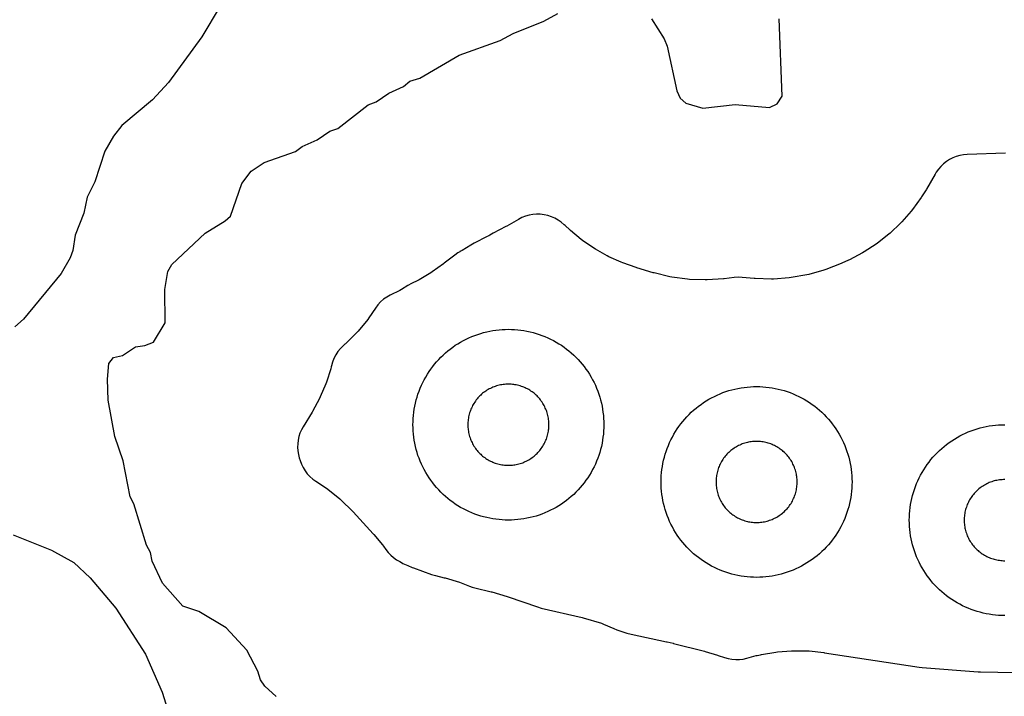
# Model space of a CAD drawing. Header units: millimetres. Extents: x 0 to 2500, y 0 to 1250.
# Tile 75 of 140: x 591 to 694, y 392 to 463. Entities that reach past the tile are written whole.
import ezdxf

# ---------------------------------------------------------------- set-up
doc = ezdxf.new("R2010")
doc.units = ezdxf.units.MM
doc.layers.add('CUT', color=1, linetype='Continuous')

msp = doc.modelspace()

# ---------------------------------------------------------------- linework, layer by layer
at = {"layer": 'CUT'}
for points in [[(612.29, 464.37), (610.39, 461.16), (606.88, 456.37), (605.22, 454.53), (602.01, 451.85), (601.14, 450.74), (600.24, 449.17), (599.16, 445.97), (598.38, 444.35), (598.01, 442.66), (597.1, 440.37), (596.88, 438.77), (596.61, 437.98), (595.66, 436.36), (591.72, 431.57), (590.79, 430.75)], [(618.16, 392.01), (616.97, 393.09), (616.53, 393.76), (616.25, 394.66), (615.1, 396.87), (612.93, 399.23), (610.06, 400.91), (608.4, 401.48), (606.27, 403.89), (605.2, 406.21), (605, 407.12), (604.59, 407.87), (603.25, 412.2), (602.89, 412.94), (602.14, 416.71), (601.28, 419.26), (600.59, 423.08), (600.5, 425.28), (600.64, 426.91), (601.14, 427.54), (602.07, 427.76), (603.43, 428.65), (604.42, 428.8), (605.33, 429.15), (606.55, 431.18), (606.5, 434.66), (606.84, 436.55), (607.23, 437.28), (610.72, 440.59), (612.82, 441.85), (613.39, 442.36), (614.59, 445.77), (615.55, 447.07), (616.92, 447.97), (620.2, 449.14), (620.89, 449.67), (622.46, 450.35), (623.79, 451.28), (624.65, 451.55), (627.81, 454.03), (628.65, 454.34), (629.99, 455.26), (631.52, 455.93), (632.16, 456.49), (633.21, 456.83), (637.33, 459.23), (641.65, 460.76), (642.99, 461.49), (646.22, 462.79), (647.67, 463.6)], [(657.51, 463.04), (658.81, 460.95), (659.14, 460.16), (660.16, 455.48), (660.5, 454.72), (661.08, 454.2), (662.87, 453.66), (666.26, 454.07), (669.87, 453.76), (670.65, 454.12), (671.18, 454.93), (670.86, 463.03)], [(694.58, 448.97), (690.55, 448.81), (690.17, 448.78), (689.79, 448.71), (689.42, 448.6), (689.06, 448.46), (688.72, 448.29), (688.39, 448.08), (688.09, 447.84), (687.81, 447.57), (687.56, 447.28), (687.33, 446.97), (687.2, 446.74), (687.2, 446.74), (686.31, 445.19), (686.25, 445.1), (685.78, 444.37), (685.73, 444.3), (684.83, 443.04), (684.71, 442.89), (683.72, 441.75), (683.59, 441.62), (682.5, 440.58), (682.36, 440.46), (681.18, 439.53), (681.02, 439.42), (679.76, 438.6), (679.6, 438.51), (678.22, 437.79), (678.13, 437.75), (677.44, 437.43), (677.35, 437.39), (675.76, 436.76), (675.56, 436.69), (673.97, 436.24), (673.76, 436.19), (672.13, 435.91), (671.93, 435.88), (670.27, 435.77), (670.06, 435.77), (668.36, 435.83), (668.25, 435.83), (666.99, 435.94), (666.58, 435.96), (666.16, 435.93), (665.12, 435.8), (665.02, 435.79), (663.32, 435.67), (663.11, 435.67), (661.46, 435.72), (661.25, 435.74), (659.62, 435.96), (659.41, 436), (657.76, 436.4), (657.66, 436.43), (655.96, 436.94), (655.87, 436.97), (654.48, 437.45), (654.31, 437.52), (653.01, 438.11), (652.85, 438.19), (651.61, 438.89), (651.46, 438.99), (650.28, 439.8), (650.14, 439.91), (649.01, 440.85), (648.94, 440.91), (648.44, 441.37), (648.34, 441.46), (648.04, 441.72), (647.71, 441.95), (647.37, 442.14), (647, 442.3), (646.63, 442.43), (646.24, 442.51), (645.84, 442.56), (645.45, 442.57), (645.05, 442.53), (644.66, 442.46), (644.28, 442.35), (643.91, 442.2), (643.56, 442.02), (642.34, 441.31), (642.24, 441.26), (640.89, 440.57), (640.57, 440.38), (640.45, 440.31), (640.27, 440.21), (638.91, 439.53), (638.57, 439.33), (637.65, 438.76), (637.43, 438.64), (637.43, 438.63), (637.2, 438.5), (636.89, 438.28), (635.79, 437.42), (635.72, 437.36), (634.53, 436.51), (634.38, 436.42), (633.16, 435.7), (633, 435.61), (632.36, 435.31), (631.96, 435.09), (631.31, 434.68), (631.13, 434.58), (630.13, 434.09), (629.76, 433.88), (629.42, 433.64), (629.11, 433.37), (628.82, 433.06), (628.57, 432.73), (627.89, 431.7), (627.77, 431.54), (626.75, 430.3), (626.61, 430.16), (625.44, 428.99), (625.37, 428.93), (625.2, 428.78), (624.91, 428.48), (624.65, 428.16), (624.42, 427.82), (624.23, 427.45), (624.08, 427.06), (623.97, 426.67), (623.94, 426.55), (623.89, 426.37), (623.44, 424.95), (623.37, 424.78), (622.79, 423.41), (622.71, 423.24), (621.97, 421.89), (621.93, 421.81), (621, 420.28), (620.82, 419.95), (620.67, 419.6), (620.56, 419.25), (620.47, 418.88), (620.43, 418.51), (620.42, 418.13), (620.44, 417.76), (620.5, 417.39), (620.6, 417.02), (620.68, 416.74), (620.82, 416.37), (620.99, 416.01), (621.2, 415.68), (621.43, 415.36), (621.7, 415.07), (622, 414.81), (622.32, 414.58), (623.44, 413.84), (623.6, 413.73), (624.84, 412.72), (624.99, 412.59), (626.16, 411.43), (626.23, 411.36), (628.33, 409.07), (628.39, 409.01), (629.31, 407.91), (629.42, 407.77), (629.67, 407.42), (629.9, 407.11), (630.17, 406.83), (630.46, 406.57), (630.78, 406.35), (631.12, 406.15), (631.29, 406.06), (631.45, 405.97), (631.96, 405.73), (632.42, 405.54), (632.56, 405.49), (634.46, 404.81), (634.85, 404.7), (635.79, 404.47), (635.88, 404.44), (637.38, 404), (637.56, 403.93), (638.42, 403.59), (638.7, 403.49), (638.98, 403.41), (640.68, 403), (640.78, 402.97), (642.39, 402.5), (642.48, 402.47), (645.55, 401.41), (645.95, 401.29), (650.24, 400.28), (650.35, 400.25), (652.24, 399.69), (652.46, 399.61), (653.54, 399.14), (653.85, 399.02), (654.9, 398.66), (655.35, 398.54), (659.08, 397.74), (659.12, 397.73), (659.76, 397.59), (659.8, 397.58), (663.03, 396.76), (663.1, 396.74), (664.42, 396.35), (664.49, 396.32), (665.14, 396.1), (665.53, 395.99), (665.92, 395.92), (666.31, 395.89), (666.71, 395.9), (667.1, 395.94), (667.49, 396.03), (668.47, 396.3), (668.56, 396.32), (668.91, 396.4), (669, 396.41), (670.51, 396.67), (670.69, 396.7), (672.17, 396.81), (672.35, 396.82), (673.83, 396.8), (674.02, 396.79), (675.54, 396.62), (675.63, 396.61), (685.53, 395.08), (685.84, 395.04), (691.72, 394.61), (691.95, 394.6), (697.42, 394.5)], [(694.5, 400.5), (694.17, 400.51), (693.85, 400.52), (693.52, 400.55), (693.2, 400.59), (692.87, 400.63), (692.55, 400.69), (692.23, 400.76), (691.91, 400.84), (691.6, 400.93), (691.29, 401.03), (690.98, 401.14), (690.67, 401.26), (690.37, 401.39), (690.08, 401.53), (689.79, 401.68), (689.5, 401.84), (689.22, 402.01), (688.94, 402.19), (688.68, 402.37), (688.41, 402.57), (688.16, 402.77), (687.91, 402.98), (687.66, 403.2), (687.43, 403.43), (687.2, 403.66), (686.98, 403.91), (686.77, 404.16), (686.57, 404.41), (686.37, 404.68), (686.19, 404.94), (686.01, 405.22), (685.84, 405.5), (685.68, 405.79), (685.53, 406.08), (685.39, 406.37), (685.26, 406.67), (685.14, 406.98), (685.03, 407.29), (684.93, 407.6), (684.84, 407.91), (684.76, 408.23), (684.69, 408.55), (684.63, 408.87), (684.59, 409.2), (684.55, 409.52), (684.52, 409.85), (684.51, 410.17), (684.5, 410.5), (684.51, 410.83), (684.52, 411.15), (684.55, 411.48), (684.59, 411.81), (684.63, 412.13), (684.69, 412.45), (684.76, 412.77), (684.84, 413.09), (684.93, 413.4), (685.03, 413.71), (685.14, 414.02), (685.26, 414.33), (685.39, 414.63), (685.53, 414.92), (685.68, 415.21), (685.84, 415.5), (686.01, 415.78), (686.19, 416.06), (686.37, 416.33), (686.57, 416.59), (686.77, 416.84), (686.98, 417.09), (687.2, 417.34), (687.43, 417.57), (687.66, 417.8), (687.91, 418.02), (688.16, 418.23), (688.41, 418.43), (688.68, 418.63), (688.94, 418.82), (689.22, 418.99), (689.5, 419.16), (689.79, 419.32), (690.08, 419.47), (690.37, 419.61), (690.67, 419.74), (690.98, 419.86), (691.29, 419.97), (691.6, 420.07), (691.91, 420.16), (692.23, 420.24), (692.55, 420.31), (692.87, 420.37), (693.2, 420.41), (693.52, 420.45), (693.85, 420.48), (694.17, 420.49), (694.5, 420.5)], [(694.5, 414.75), (694.36, 414.75), (694.22, 414.74), (694.08, 414.73), (693.95, 414.71), (693.81, 414.69), (693.67, 414.67), (693.54, 414.64), (693.4, 414.61), (693.27, 414.57), (693.13, 414.52), (693, 414.48), (692.87, 414.43), (692.75, 414.37), (692.62, 414.31), (692.5, 414.25), (692.38, 414.18), (692.26, 414.11), (692.14, 414.03), (692.02, 413.95), (691.91, 413.87), (691.8, 413.79), (691.7, 413.7), (691.6, 413.6), (691.5, 413.51), (691.4, 413.41), (691.31, 413.3), (691.22, 413.2), (691.13, 413.09), (691.05, 412.98), (690.97, 412.86), (690.89, 412.74), (690.82, 412.63), (690.75, 412.5), (690.69, 412.38), (690.63, 412.25), (690.57, 412.13), (690.52, 412), (690.48, 411.87), (690.43, 411.73), (690.4, 411.6), (690.36, 411.47), (690.33, 411.33), (690.31, 411.19), (690.29, 411.06), (690.27, 410.92), (690.26, 410.78), (690.25, 410.64), (690.25, 410.5), (690.25, 410.36), (690.26, 410.22), (690.27, 410.08), (690.29, 409.95), (690.31, 409.81), (690.33, 409.67), (690.36, 409.54), (690.4, 409.4), (690.43, 409.27), (690.48, 409.13), (690.52, 409), (690.57, 408.87), (690.63, 408.75), (690.69, 408.62), (690.75, 408.5), (690.82, 408.38), (690.89, 408.26), (690.97, 408.14), (691.05, 408.02), (691.13, 407.91), (691.22, 407.8), (691.31, 407.7), (691.4, 407.6), (691.5, 407.5), (691.6, 407.4), (691.7, 407.31), (691.8, 407.22), (691.91, 407.13), (692.02, 407.05), (692.14, 406.97), (692.26, 406.89), (692.38, 406.82), (692.5, 406.75), (692.62, 406.69), (692.75, 406.63), (692.87, 406.57), (693, 406.52), (693.13, 406.48), (693.27, 406.43), (693.4, 406.4), (693.54, 406.36), (693.67, 406.33), (693.81, 406.31), (693.95, 406.29), (694.08, 406.27), (694.22, 406.26), (694.36, 406.25), (694.5, 406.25)], [(590.62, 408.95), (594.63, 407.35), (596.98, 406.07), (598.7, 404.46), (601.39, 401.26), (604.48, 396.46), (606.22, 392.47), (607.48, 388.45), (607.91, 380.45), (607.68, 370.06), (607.41, 369.23), (606.84, 365.27), (606.02, 361.25), (603.56, 353.27), (601.29, 347.66), (597.26, 339.66), (592.37, 332.46), (589.97, 329.26)]]:
    msp.add_lwpolyline(points, dxfattribs=at)
for points in [[(652.49, 420.17), (652.48, 419.85), (652.45, 419.52), (652.41, 419.2), (652.37, 418.87), (652.31, 418.55), (652.24, 418.23), (652.16, 417.91), (652.07, 417.6), (651.97, 417.29), (651.86, 416.98), (651.74, 416.67), (651.61, 416.37), (651.47, 416.08), (651.32, 415.79), (651.16, 415.5), (650.99, 415.22), (650.82, 414.94), (650.63, 414.68), (650.43, 414.41), (650.23, 414.16), (650.02, 413.91), (649.8, 413.66), (649.57, 413.43), (649.34, 413.2), (649.09, 412.98), (648.84, 412.77), (648.59, 412.57), (648.33, 412.37), (648.06, 412.19), (647.78, 412.01), (647.5, 411.84), (647.21, 411.68), (646.92, 411.53), (646.63, 411.39), (646.33, 411.26), (646.02, 411.14), (645.71, 411.03), (645.4, 410.93), (645.09, 410.84), (644.77, 410.76), (644.45, 410.69), (644.13, 410.63), (643.81, 410.59), (643.48, 410.55), (643.15, 410.52), (642.83, 410.51), (642.5, 410.5), (642.17, 410.51), (641.85, 410.52), (641.52, 410.55), (641.2, 410.59), (640.87, 410.63), (640.55, 410.69), (640.23, 410.76), (639.91, 410.84), (639.6, 410.93), (639.29, 411.03), (638.98, 411.14), (638.67, 411.26), (638.37, 411.39), (638.08, 411.53), (637.79, 411.68), (637.5, 411.84), (637.22, 412.01), (636.94, 412.19), (636.68, 412.37), (636.41, 412.57), (636.16, 412.77), (635.91, 412.98), (635.66, 413.2), (635.43, 413.43), (635.2, 413.66), (634.98, 413.91), (634.77, 414.16), (634.57, 414.41), (634.37, 414.68), (634.19, 414.94), (634.01, 415.22), (633.84, 415.5), (633.68, 415.79), (633.53, 416.08), (633.39, 416.37), (633.26, 416.67), (633.14, 416.98), (633.03, 417.29), (632.93, 417.6), (632.84, 417.91), (632.76, 418.23), (632.69, 418.55), (632.63, 418.87), (632.59, 419.2), (632.55, 419.52), (632.52, 419.85), (632.51, 420.17), (632.5, 420.5), (632.51, 420.83), (632.52, 421.15), (632.55, 421.48), (632.59, 421.81), (632.63, 422.13), (632.69, 422.45), (632.76, 422.77), (632.84, 423.09), (632.93, 423.4), (633.03, 423.71), (633.14, 424.02), (633.26, 424.33), (633.39, 424.63), (633.53, 424.92), (633.68, 425.21), (633.84, 425.5), (634.01, 425.78), (634.19, 426.06), (634.37, 426.33), (634.57, 426.59), (634.77, 426.84), (634.98, 427.09), (635.2, 427.34), (635.43, 427.57), (635.66, 427.8), (635.91, 428.02), (636.16, 428.23), (636.41, 428.43), (636.68, 428.63), (636.94, 428.82), (637.22, 428.99), (637.5, 429.16), (637.79, 429.32), (638.08, 429.47), (638.37, 429.61), (638.67, 429.74), (638.98, 429.86), (639.29, 429.97), (639.6, 430.07), (639.91, 430.16), (640.23, 430.24), (640.55, 430.31), (640.87, 430.37), (641.2, 430.41), (641.52, 430.45), (641.85, 430.48), (642.17, 430.49), (642.5, 430.5), (642.83, 430.49), (643.15, 430.48), (643.48, 430.45), (643.81, 430.41), (644.13, 430.37), (644.45, 430.31), (644.77, 430.24), (645.09, 430.16), (645.4, 430.07), (645.71, 429.97), (646.02, 429.86), (646.33, 429.74), (646.63, 429.61), (646.92, 429.47), (647.21, 429.32), (647.5, 429.16), (647.78, 428.99), (648.06, 428.82), (648.33, 428.63), (648.59, 428.43), (648.84, 428.23), (649.09, 428.02), (649.34, 427.8), (649.57, 427.57), (649.8, 427.34), (650.02, 427.09), (650.23, 426.84), (650.43, 426.59), (650.63, 426.33), (650.82, 426.06), (650.99, 425.78), (651.16, 425.5), (651.32, 425.21), (651.47, 424.92), (651.61, 424.63), (651.74, 424.33), (651.86, 424.02), (651.97, 423.71), (652.07, 423.4), (652.16, 423.09), (652.24, 422.77), (652.31, 422.45), (652.37, 422.13), (652.41, 421.81), (652.45, 421.48), (652.48, 421.15), (652.49, 420.83), (652.5, 420.5)], [(646.75, 420.64), (646.74, 420.78), (646.73, 420.92), (646.71, 421.06), (646.69, 421.19), (646.67, 421.33), (646.64, 421.47), (646.61, 421.6), (646.57, 421.73), (646.52, 421.87), (646.48, 422), (646.43, 422.13), (646.37, 422.25), (646.31, 422.38), (646.25, 422.5), (646.18, 422.63), (646.11, 422.74), (646.03, 422.86), (645.95, 422.98), (645.87, 423.09), (645.79, 423.2), (645.7, 423.3), (645.6, 423.41), (645.51, 423.51), (645.41, 423.6), (645.3, 423.7), (645.2, 423.79), (645.09, 423.87), (644.98, 423.95), (644.86, 424.03), (644.74, 424.11), (644.63, 424.18), (644.5, 424.25), (644.38, 424.31), (644.25, 424.37), (644.13, 424.43), (644, 424.48), (643.87, 424.52), (643.73, 424.57), (643.6, 424.61), (643.47, 424.64), (643.33, 424.67), (643.19, 424.69), (643.06, 424.71), (642.92, 424.73), (642.78, 424.74), (642.64, 424.75), (642.5, 424.75), (642.36, 424.75), (642.22, 424.74), (642.08, 424.73), (641.95, 424.71), (641.81, 424.69), (641.67, 424.67), (641.54, 424.64), (641.4, 424.61), (641.27, 424.57), (641.13, 424.52), (641, 424.48), (640.87, 424.43), (640.75, 424.37), (640.62, 424.31), (640.5, 424.25), (640.38, 424.18), (640.26, 424.11), (640.14, 424.03), (640.02, 423.95), (639.91, 423.87), (639.8, 423.79), (639.7, 423.7), (639.6, 423.6), (639.5, 423.51), (639.4, 423.41), (639.31, 423.3), (639.22, 423.2), (639.13, 423.09), (639.05, 422.98), (638.97, 422.86), (638.89, 422.74), (638.82, 422.63), (638.75, 422.5), (638.69, 422.38), (638.63, 422.25), (638.57, 422.13), (638.52, 422), (638.48, 421.87), (638.43, 421.73), (638.4, 421.6), (638.36, 421.47), (638.33, 421.33), (638.31, 421.19), (638.29, 421.06), (638.27, 420.92), (638.26, 420.78), (638.25, 420.64), (638.25, 420.5), (638.25, 420.36), (638.26, 420.22), (638.27, 420.08), (638.29, 419.95), (638.31, 419.81), (638.33, 419.67), (638.36, 419.54), (638.4, 419.4), (638.43, 419.27), (638.48, 419.13), (638.52, 419), (638.57, 418.87), (638.63, 418.75), (638.69, 418.62), (638.75, 418.5), (638.82, 418.38), (638.89, 418.26), (638.97, 418.14), (639.05, 418.02), (639.13, 417.91), (639.22, 417.8), (639.31, 417.7), (639.4, 417.6), (639.5, 417.5), (639.6, 417.4), (639.7, 417.31), (639.8, 417.22), (639.91, 417.13), (640.02, 417.05), (640.14, 416.97), (640.26, 416.89), (640.38, 416.82), (640.5, 416.75), (640.62, 416.69), (640.75, 416.63), (640.87, 416.57), (641, 416.52), (641.13, 416.48), (641.27, 416.43), (641.4, 416.4), (641.54, 416.36), (641.67, 416.33), (641.81, 416.31), (641.95, 416.29), (642.08, 416.27), (642.22, 416.26), (642.36, 416.25), (642.5, 416.25), (642.64, 416.25), (642.78, 416.26), (642.92, 416.27), (643.06, 416.29), (643.19, 416.31), (643.33, 416.33), (643.47, 416.36), (643.6, 416.4), (643.73, 416.43), (643.87, 416.48), (644, 416.52), (644.13, 416.57), (644.25, 416.63), (644.38, 416.69), (644.5, 416.75), (644.63, 416.82), (644.74, 416.89), (644.86, 416.97), (644.98, 417.05), (645.09, 417.13), (645.2, 417.22), (645.3, 417.31), (645.41, 417.4), (645.51, 417.5), (645.6, 417.6), (645.7, 417.7), (645.79, 417.8), (645.87, 417.91), (645.95, 418.02), (646.03, 418.14), (646.11, 418.26), (646.18, 418.38), (646.25, 418.5), (646.31, 418.62), (646.37, 418.75), (646.43, 418.87), (646.48, 419), (646.52, 419.13), (646.57, 419.27), (646.61, 419.4), (646.64, 419.54), (646.67, 419.67), (646.69, 419.81), (646.71, 419.95), (646.73, 420.08), (646.74, 420.22), (646.75, 420.36), (646.75, 420.5)], [(678.49, 414.17), (678.48, 413.85), (678.45, 413.52), (678.41, 413.2), (678.37, 412.87), (678.31, 412.55), (678.24, 412.23), (678.16, 411.91), (678.07, 411.6), (677.97, 411.29), (677.86, 410.98), (677.74, 410.67), (677.61, 410.37), (677.47, 410.08), (677.32, 409.79), (677.16, 409.5), (676.99, 409.22), (676.82, 408.94), (676.63, 408.68), (676.43, 408.41), (676.23, 408.16), (676.02, 407.91), (675.8, 407.66), (675.57, 407.43), (675.34, 407.2), (675.09, 406.98), (674.84, 406.77), (674.59, 406.57), (674.33, 406.37), (674.06, 406.19), (673.78, 406.01), (673.5, 405.84), (673.21, 405.68), (672.92, 405.53), (672.63, 405.39), (672.33, 405.26), (672.02, 405.14), (671.71, 405.03), (671.4, 404.93), (671.09, 404.84), (670.77, 404.76), (670.45, 404.69), (670.13, 404.63), (669.81, 404.59), (669.48, 404.55), (669.15, 404.52), (668.83, 404.51), (668.5, 404.5), (668.17, 404.51), (667.85, 404.52), (667.52, 404.55), (667.2, 404.59), (666.87, 404.63), (666.55, 404.69), (666.23, 404.76), (665.91, 404.84), (665.6, 404.93), (665.29, 405.03), (664.98, 405.14), (664.67, 405.26), (664.37, 405.39), (664.08, 405.53), (663.79, 405.68), (663.5, 405.84), (663.22, 406.01), (662.94, 406.19), (662.68, 406.37), (662.41, 406.57), (662.16, 406.77), (661.91, 406.98), (661.66, 407.2), (661.43, 407.43), (661.2, 407.66), (660.98, 407.91), (660.77, 408.16), (660.57, 408.41), (660.37, 408.68), (660.19, 408.94), (660.01, 409.22), (659.84, 409.5), (659.68, 409.79), (659.53, 410.08), (659.39, 410.37), (659.26, 410.67), (659.14, 410.98), (659.03, 411.29), (658.93, 411.6), (658.84, 411.91), (658.76, 412.23), (658.69, 412.55), (658.63, 412.87), (658.59, 413.2), (658.55, 413.52), (658.52, 413.85), (658.51, 414.17), (658.5, 414.5), (658.51, 414.83), (658.52, 415.15), (658.55, 415.48), (658.59, 415.81), (658.63, 416.13), (658.69, 416.45), (658.76, 416.77), (658.84, 417.09), (658.93, 417.4), (659.03, 417.71), (659.14, 418.02), (659.26, 418.33), (659.39, 418.63), (659.53, 418.92), (659.68, 419.21), (659.84, 419.5), (660.01, 419.78), (660.19, 420.06), (660.37, 420.33), (660.57, 420.59), (660.77, 420.84), (660.98, 421.09), (661.2, 421.34), (661.43, 421.57), (661.66, 421.8), (661.91, 422.02), (662.16, 422.23), (662.41, 422.43), (662.68, 422.63), (662.94, 422.82), (663.22, 422.99), (663.5, 423.16), (663.79, 423.32), (664.08, 423.47), (664.37, 423.61), (664.67, 423.74), (664.98, 423.86), (665.29, 423.97), (665.6, 424.07), (665.91, 424.16), (666.23, 424.24), (666.55, 424.31), (666.87, 424.37), (667.2, 424.41), (667.52, 424.45), (667.85, 424.48), (668.17, 424.49), (668.5, 424.5), (668.83, 424.49), (669.15, 424.48), (669.48, 424.45), (669.81, 424.41), (670.13, 424.37), (670.45, 424.31), (670.77, 424.24), (671.09, 424.16), (671.4, 424.07), (671.71, 423.97), (672.02, 423.86), (672.33, 423.74), (672.63, 423.61), (672.92, 423.47), (673.21, 423.32), (673.5, 423.16), (673.78, 422.99), (674.06, 422.82), (674.33, 422.63), (674.59, 422.43), (674.84, 422.23), (675.09, 422.02), (675.34, 421.8), (675.57, 421.57), (675.8, 421.34), (676.02, 421.09), (676.23, 420.84), (676.43, 420.59), (676.63, 420.33), (676.82, 420.06), (676.99, 419.78), (677.16, 419.5), (677.32, 419.21), (677.47, 418.92), (677.61, 418.63), (677.74, 418.33), (677.86, 418.02), (677.97, 417.71), (678.07, 417.4), (678.16, 417.09), (678.24, 416.77), (678.31, 416.45), (678.37, 416.13), (678.41, 415.81), (678.45, 415.48), (678.48, 415.15), (678.49, 414.83), (678.5, 414.5)], [(672.75, 414.64), (672.74, 414.78), (672.73, 414.92), (672.71, 415.06), (672.69, 415.19), (672.67, 415.33), (672.64, 415.47), (672.61, 415.6), (672.57, 415.73), (672.52, 415.87), (672.48, 416), (672.43, 416.13), (672.37, 416.25), (672.31, 416.38), (672.25, 416.5), (672.18, 416.63), (672.11, 416.74), (672.03, 416.86), (671.95, 416.98), (671.87, 417.09), (671.79, 417.2), (671.7, 417.3), (671.6, 417.41), (671.51, 417.51), (671.41, 417.6), (671.3, 417.7), (671.2, 417.79), (671.09, 417.87), (670.98, 417.95), (670.86, 418.03), (670.74, 418.11), (670.63, 418.18), (670.5, 418.25), (670.38, 418.31), (670.25, 418.37), (670.13, 418.43), (670, 418.48), (669.87, 418.52), (669.73, 418.57), (669.6, 418.61), (669.47, 418.64), (669.33, 418.67), (669.19, 418.69), (669.06, 418.71), (668.92, 418.73), (668.78, 418.74), (668.64, 418.75), (668.5, 418.75), (668.36, 418.75), (668.22, 418.74), (668.08, 418.73), (667.95, 418.71), (667.81, 418.69), (667.67, 418.67), (667.54, 418.64), (667.4, 418.61), (667.27, 418.57), (667.13, 418.52), (667, 418.48), (666.87, 418.43), (666.75, 418.37), (666.62, 418.31), (666.5, 418.25), (666.38, 418.18), (666.26, 418.11), (666.14, 418.03), (666.02, 417.95), (665.91, 417.87), (665.8, 417.79), (665.7, 417.7), (665.6, 417.6), (665.5, 417.51), (665.4, 417.41), (665.31, 417.3), (665.22, 417.2), (665.13, 417.09), (665.05, 416.98), (664.97, 416.86), (664.89, 416.74), (664.82, 416.63), (664.75, 416.5), (664.69, 416.38), (664.63, 416.25), (664.57, 416.13), (664.52, 416), (664.48, 415.87), (664.43, 415.73), (664.4, 415.6), (664.36, 415.47), (664.33, 415.33), (664.31, 415.19), (664.29, 415.06), (664.27, 414.92), (664.26, 414.78), (664.25, 414.64), (664.25, 414.5), (664.25, 414.36), (664.26, 414.22), (664.27, 414.08), (664.29, 413.95), (664.31, 413.81), (664.33, 413.67), (664.36, 413.54), (664.4, 413.4), (664.43, 413.27), (664.48, 413.13), (664.52, 413), (664.57, 412.87), (664.63, 412.75), (664.69, 412.62), (664.75, 412.5), (664.82, 412.38), (664.89, 412.26), (664.97, 412.14), (665.05, 412.02), (665.13, 411.91), (665.22, 411.8), (665.31, 411.7), (665.4, 411.6), (665.5, 411.5), (665.6, 411.4), (665.7, 411.31), (665.8, 411.22), (665.91, 411.13), (666.02, 411.05), (666.14, 410.97), (666.26, 410.89), (666.38, 410.82), (666.5, 410.75), (666.62, 410.69), (666.75, 410.63), (666.87, 410.57), (667, 410.52), (667.13, 410.48), (667.27, 410.43), (667.4, 410.4), (667.54, 410.36), (667.67, 410.33), (667.81, 410.31), (667.95, 410.29), (668.08, 410.27), (668.22, 410.26), (668.36, 410.25), (668.5, 410.25), (668.64, 410.25), (668.78, 410.26), (668.92, 410.27), (669.06, 410.29), (669.19, 410.31), (669.33, 410.33), (669.47, 410.36), (669.6, 410.4), (669.73, 410.43), (669.87, 410.48), (670, 410.52), (670.13, 410.57), (670.25, 410.63), (670.38, 410.69), (670.5, 410.75), (670.63, 410.82), (670.74, 410.89), (670.86, 410.97), (670.98, 411.05), (671.09, 411.13), (671.2, 411.22), (671.3, 411.31), (671.41, 411.4), (671.51, 411.5), (671.6, 411.6), (671.7, 411.7), (671.79, 411.8), (671.87, 411.91), (671.95, 412.02), (672.03, 412.14), (672.11, 412.26), (672.18, 412.38), (672.25, 412.5), (672.31, 412.62), (672.37, 412.75), (672.43, 412.87), (672.48, 413), (672.52, 413.13), (672.57, 413.27), (672.61, 413.4), (672.64, 413.54), (672.67, 413.67), (672.69, 413.81), (672.71, 413.95), (672.73, 414.08), (672.74, 414.22), (672.75, 414.36), (672.75, 414.5)]]:
    msp.add_lwpolyline(points, close=True, dxfattribs=at)

doc.saveas('drawing.dxf')
